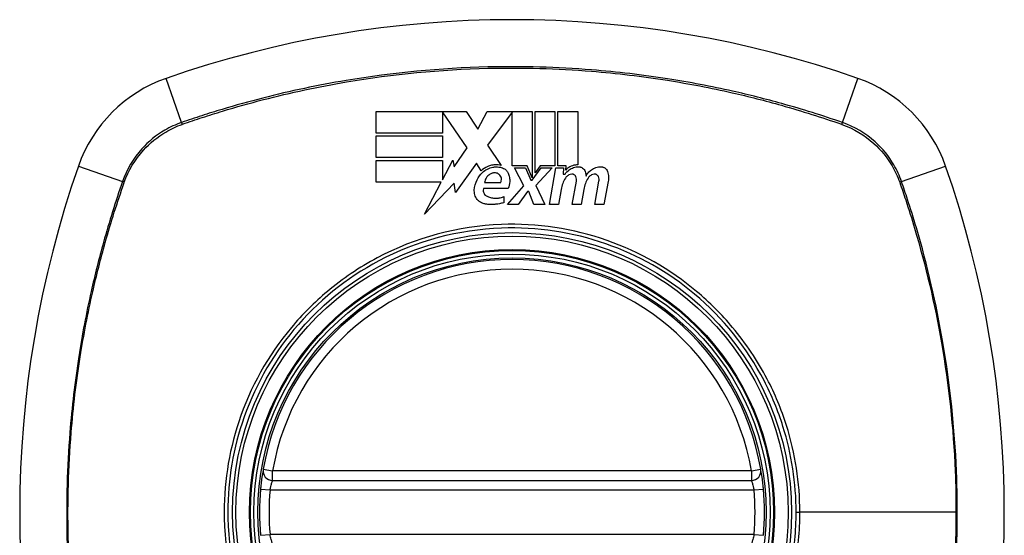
# Model space of a CAD drawing. Header units: inches. Extents: x 67.6 to 163.4, y 45.9 to 75.9.
# Tile 30 of 34: x 161.4 to 162.6, y 60.9 to 61.5. Entities that reach past the tile are written whole.
import ezdxf

# ---------------------------------------------------------------- set-up
doc = ezdxf.new("R2010")
doc.units = ezdxf.units.IN
doc.header["$MEASUREMENT"] = 0
doc.layers.add('Visible Edges(ANSI)', color=7, linetype='Continuous', lineweight=25)
doc.layers.add('Visible Tangent Edges(ANSI)', color=7, linetype='Continuous', lineweight=25)

msp = doc.modelspace()

# ---------------------------------------------------------------- linework, layer by layer
at = {"layer": 'Visible Edges(ANSI)'}
for p, q in [((161.7946, 61.3719), (161.7946, 61.3986)), ((161.7946, 61.3986), (161.9061, 61.3986)), ((161.9076, 61.3534), (161.8768, 61.3981)), ((161.8768, 61.3981), (161.8768, 61.3719)), ((161.9061, 61.3986), (161.9207, 61.3769)), ((161.9207, 61.3769), (161.9323, 61.3986)), ((161.9323, 61.3986), (161.9881, 61.3986)), ((161.9631, 61.3976), (161.9326, 61.3568)), ((161.9631, 61.3313), (161.9631, 61.3976)), ((161.9881, 61.3986), (161.9881, 61.3165)), ((161.9916, 61.3226), (161.9916, 61.3986)), ((161.9916, 61.3986), (162.0163, 61.3986)), ((162.0163, 61.3986), (162.0163, 61.3313)), ((162.0198, 61.3313), (162.0198, 61.3986)), ((162.0198, 61.3986), (162.0446, 61.3986)), ((162.0446, 61.3986), (162.0446, 61.3324)), ((161.8768, 61.3719), (161.7946, 61.3719)), ((161.7946, 61.3416), (161.7946, 61.3684)), ((161.7946, 61.3684), (161.8768, 61.3684)), ((161.8768, 61.3684), (161.8768, 61.3416)), ((161.8912, 61.33), (161.9076, 61.3534)), ((161.9326, 61.3568), (161.9498, 61.3319)), ((161.8768, 61.3416), (161.7946, 61.3416)), ((161.7946, 61.3111), (161.7946, 61.3379)), ((161.7946, 61.3379), (161.8768, 61.3379)), ((161.8768, 61.3139), (161.8896, 61.3384)), ((161.8768, 61.3379), (161.8768, 61.3139)), ((161.8896, 61.3384), (161.8912, 61.33)), ((161.9191, 61.3348), (161.8929, 61.2981)), ((161.9248, 61.3251), (161.9191, 61.3348)), ((161.9818, 61.3313), (161.9631, 61.3313)), ((161.9778, 61.3066), (161.9663, 61.3289)), ((161.9663, 61.3289), (161.9798, 61.3289)), ((161.9798, 61.3289), (161.9863, 61.3136)), ((161.9881, 61.3165), (161.9818, 61.3313)), ((161.9881, 61.3136), (161.9992, 61.3289)), ((161.9978, 61.3313), (161.9916, 61.3226)), ((162.0128, 61.3289), (161.9926, 61.3068)), ((162.0163, 61.3313), (161.9978, 61.3313)), ((161.9992, 61.3289), (162.0128, 61.3289)), ((162.0096, 61.2834), (162.0176, 61.3289)), ((162.0176, 61.3289), (162.0271, 61.3289)), ((162.0301, 61.3313), (162.0198, 61.3313)), ((162.0271, 61.3289), (162.0264, 61.3209)), ((162.0296, 61.3261), (162.0301, 61.3313)), ((162.0264, 61.3209), (162.0288, 61.3209)), ((161.8754, 61.3111), (161.7946, 61.3111)), ((161.8547, 61.2714), (161.8754, 61.3111)), ((161.8912, 61.3099), (161.8547, 61.2714)), ((161.8929, 61.2981), (161.8912, 61.3099)), ((161.9291, 61.3106), (161.9491, 61.3106)), ((161.9573, 61.2834), (161.9778, 61.3066)), ((161.9863, 61.3136), (161.9881, 61.3136)), ((161.9926, 61.3068), (162.0038, 61.2834)), ((162.0378, 61.2834), (162.0429, 61.3121)), ((162.0658, 61.2834), (162.0709, 61.3121)), ((162.0824, 61.312), (162.0768, 61.2834)), ((161.9583, 61.3031), (161.9278, 61.3031)), ((161.9528, 61.2931), (161.9528, 61.2856)), ((161.9821, 61.2996), (161.9708, 61.2834)), ((161.9841, 61.2996), (161.9821, 61.2996)), ((161.9903, 61.2834), (161.9841, 61.2996)), ((162.0239, 61.3021), (162.0206, 61.2834)), ((162.0521, 61.3021), (162.0488, 61.2834)), ((161.9708, 61.2834), (161.9573, 61.2834)), ((162.0038, 61.2834), (161.9903, 61.2834)), ((162.0206, 61.2834), (162.0096, 61.2834)), ((162.0488, 61.2834), (162.0378, 61.2834)), ((162.0768, 61.2834), (162.0658, 61.2834)), ((161.6663, 60.9415), (162.2599, 60.9415))]:
    msp.add_line(p, q, dxfattribs=at)
for radius in [0.3199, 0.315]:
    msp.add_circle((161.9631, 60.9021), radius, dxfattribs=at)
for centre, radius, start, end in [((161.9631, 60.2132), 1.2992, 70.7337, 109.2663), ((161.5928, 61.2724), 0.1772, 109.2663, 160.7337), ((162.3333, 61.2724), 0.1772, 19.2663, 70.7337), ((162.652, 60.9021), 1.2992, 160.7337, 199.2663), ((161.2741, 60.9021), 1.2992, 340.7337, 19.2663), ((161.9631, 60.9021), 0.313, 9.784, 170.216), ((161.6663, 60.9533), 0.0118, 170.216, 270), ((162.2599, 60.9533), 0.0118, 270, 9.784), ((161.9631, 60.9021), 0.313, 174.7499, 185.2501), ((161.9631, 60.9021), 0.313, 354.7499, 5.2501)]:
    msp.add_arc(centre, radius, start, end, dxfattribs=at)
for points, knots in [([(161.9498, 61.3319), (161.9485, 61.3322), (161.9472, 61.3324), (161.9454, 61.3325), (161.945, 61.3326), (161.9442, 61.3326), (161.9439, 61.3326), (161.9432, 61.3326), (161.9429, 61.3326), (161.9424, 61.3326), (161.9421, 61.3325), (161.9415, 61.3325), (161.9411, 61.3325), (161.9397, 61.3323), (161.9387, 61.3322), (161.9361, 61.3316), (161.9345, 61.3311), (161.9299, 61.3291), (161.9272, 61.3273), (161.9248, 61.3251)], [-0.06899169, -0.06899169, -0.06899169, -0.06899169, -0.05878002, -0.05878002, -0.05561, -0.05561, -0.05273167, -0.05273167, -0.05061216, -0.05061216, -0.04865735, -0.04865735, -0.04550856, -0.04550856, -0.03795067, -0.03795067, -0.02502911, -0.02502911, 0, 0, 0, 0]), ([(161.9263, 61.323), (161.9281, 61.3247), (161.9302, 61.3262), (161.9347, 61.3284), (161.937, 61.3292), (161.9401, 61.3297), (161.9407, 61.3298), (161.9417, 61.3299), (161.942, 61.3299), (161.9426, 61.33), (161.9428, 61.33), (161.9433, 61.33), (161.9436, 61.33), (161.9443, 61.33), (161.9448, 61.33), (161.9461, 61.3299), (161.947, 61.3298), (161.9478, 61.3296)], [-0.06373187, -0.06373187, -0.06373187, -0.06373187, -0.04404665, -0.04404665, -0.02524201, -0.02524201, -0.02033555, -0.02033555, -0.01791741, -0.01791741, -0.01602226, -0.01602226, -0.01392522, -0.01392522, -0.01050046, -0.01050046, -0.00386231, -0.00386231, -0.00386231, -0.00386231]), ([(161.9478, 61.3296), (161.9484, 61.3296), (161.949, 61.3295), (161.9506, 61.3291), (161.9517, 61.3287), (161.954, 61.3275), (161.9552, 61.3266), (161.957, 61.3245), (161.9578, 61.3234), (161.9583, 61.3221)], [-0.03526655, -0.03526655, -0.03526655, -0.03526655, -0.03088657, -0.03088657, -0.02197862, -0.02197862, -0.01079591, -0.01079591, 0, 0, 0, 0]), ([(162.0288, 61.3209), (162.0302, 61.3231), (162.032, 61.3249), (162.0357, 61.3276), (162.0374, 61.3285), (162.0414, 61.3298), (162.0436, 61.3301), (162.0458, 61.3301)], [-0.0529494, -0.0529494, -0.0529494, -0.0529494, -0.03254649, -0.03254649, -0.01730062, -0.01730062, -0.00039707, -0.00039707, -0.00039707, -0.00039707]), ([(162.0446, 61.3324), (162.0436, 61.3324), (162.0426, 61.3324), (162.0392, 61.3319), (162.0369, 61.3312), (162.0328, 61.329), (162.0311, 61.3277), (162.0296, 61.3261)], [-0.04317297, -0.04317297, -0.04317297, -0.04317297, -0.0356333, -0.0356333, -0.01696241, -0.01696241, 0, 0, 0, 0]), ([(162.0458, 61.3301), (162.0459, 61.3301), (162.046, 61.3301), (162.0462, 61.3301), (162.0463, 61.3301), (162.0465, 61.3301), (162.0466, 61.3301), (162.0467, 61.3301), (162.0468, 61.33), (162.047, 61.33), (162.0471, 61.33), (162.0473, 61.33), (162.0474, 61.3299), (162.0479, 61.3298), (162.0483, 61.3297), (162.0493, 61.3294), (162.05, 61.329), (162.0513, 61.3281), (162.0519, 61.3275), (162.0531, 61.326), (162.0535, 61.3251), (162.0538, 61.3241)], [-0.02766047, -0.02766047, -0.02766047, -0.02766047, -0.02680401, -0.02680401, -0.0261056, -0.0261056, -0.02548201, -0.02548201, -0.02488025, -0.02488025, -0.02420509, -0.02420509, -0.02317395, -0.02317395, -0.02044509, -0.02044509, -0.01476326, -0.01476326, -0.00792574, -0.00792574, 0, 0, 0, 0]), ([(162.0548, 61.3186), (162.0555, 61.3201), (162.0564, 61.3214), (162.0586, 61.3241), (162.06, 61.3254), (162.0632, 61.3276), (162.065, 61.3285), (162.069, 61.3298), (162.0712, 61.3301), (162.0733, 61.3301)], [-0.06020904, -0.06020904, -0.06020904, -0.06020904, -0.04740935, -0.04740935, -0.03262202, -0.03262202, -0.01678225, -0.01678225, -0.00037275, -0.00037275, -0.00037275, -0.00037275]), ([(162.0733, 61.3301), (162.0735, 61.3301), (162.0737, 61.3301), (162.0741, 61.3301), (162.0742, 61.3301), (162.0744, 61.33), (162.0745, 61.33), (162.0747, 61.33), (162.0748, 61.33), (162.0749, 61.33), (162.075, 61.3299), (162.0753, 61.3299), (162.0754, 61.3299), (162.076, 61.3297), (162.0764, 61.3296), (162.0772, 61.3292), (162.0777, 61.3289), (162.0789, 61.3281), (162.0796, 61.3274), (162.0808, 61.3259), (162.0813, 61.325), (162.0816, 61.3241)], [-0.02806933, -0.02806933, -0.02806933, -0.02806933, -0.02655837, -0.02655837, -0.0254402, -0.0254402, -0.02479565, -0.02479565, -0.02416023, -0.02416023, -0.02344141, -0.02344141, -0.02230527, -0.02230527, -0.01907839, -0.01907839, -0.01504987, -0.01504987, -0.00755311, -0.00755311, 0, 0, 0, 0]), ([(161.9163, 61.3011), (161.9166, 61.3056), (161.9178, 61.31), (161.9214, 61.3173), (161.9236, 61.3204), (161.9263, 61.323)], [-0.0651785, -0.0651785, -0.0651785, -0.0651785, -0.02911205, -0.02911205, 0, 0, 0, 0]), ([(161.9383, 61.3221), (161.9372, 61.3218), (161.9361, 61.3212), (161.9345, 61.3201), (161.9339, 61.3196), (161.9323, 61.3181), (161.9315, 61.3171), (161.9299, 61.3144), (161.9293, 61.3125), (161.9291, 61.3106)], [-0.04086178, -0.04086178, -0.04086178, -0.04086178, -0.03180686, -0.03180686, -0.02543884, -0.02543884, -0.01530154, -0.01530154, 0, 0, 0, 0]), ([(161.9471, 61.3206), (161.9467, 61.321), (161.9462, 61.3213), (161.9451, 61.3219), (161.9444, 61.3222), (161.9431, 61.3225), (161.9425, 61.3226), (161.9417, 61.3227), (161.9416, 61.3227), (161.9413, 61.3227), (161.9412, 61.3227), (161.941, 61.3227), (161.9409, 61.3226), (161.9407, 61.3226), (161.9406, 61.3226), (161.9403, 61.3226), (161.9401, 61.3226), (161.9394, 61.3225), (161.9388, 61.3223), (161.9383, 61.3221)], [-0.02524521, -0.02524521, -0.02524521, -0.02524521, -0.02119963, -0.02119963, -0.01548649, -0.01548649, -0.0107886, -0.0107886, -0.00949271, -0.00949271, -0.00871746, -0.00871746, -0.00802869, -0.00802869, -0.00716605, -0.00716605, -0.00583345, -0.00583345, -0.00150535, -0.00150535, -0.00150535, -0.00150535]), ([(161.9491, 61.3106), (161.9492, 61.3108), (161.9493, 61.311), (161.9496, 61.3117), (161.9497, 61.3122), (161.9501, 61.3138), (161.9501, 61.3149), (161.9497, 61.3169), (161.9493, 61.3179), (161.9483, 61.3194), (161.9478, 61.3201), (161.9471, 61.3206)], [-0.02954107, -0.02954107, -0.02954107, -0.02954107, -0.0279188, -0.0279188, -0.02353211, -0.02353211, -0.01478416, -0.01478416, -0.00692303, -0.00692303, 0, 0, 0, 0]), ([(161.9583, 61.3221), (161.959, 61.3205), (161.9596, 61.3188), (161.9602, 61.3153), (161.9604, 61.3136), (161.9602, 61.3088), (161.9595, 61.3059), (161.9583, 61.3031)], [-0.05252162, -0.05252162, -0.05252162, -0.05252162, -0.03802982, -0.03802982, -0.02406892, -0.02406892, 0, 0, 0, 0]), ([(162.0371, 61.321), (162.0359, 61.3209), (162.0347, 61.3205), (162.0329, 61.3197), (162.0323, 61.3193), (162.0307, 61.318), (162.0299, 61.3172), (162.0293, 61.3162)], [-0.02463866, -0.02463866, -0.02463866, -0.02463866, -0.01525184, -0.01525184, -0.00931987, -0.00931987, 0, 0, 0, 0]), ([(162.0422, 61.318), (162.042, 61.3183), (162.0419, 61.3186), (162.0414, 61.3193), (162.0411, 61.3196), (162.0404, 61.3202), (162.04, 61.3204), (162.0393, 61.3207), (162.039, 61.3208), (162.0386, 61.3209), (162.0385, 61.3209), (162.0384, 61.321), (162.0383, 61.321), (162.0382, 61.321), (162.0382, 61.321), (162.0381, 61.321), (162.038, 61.321), (162.0379, 61.321), (162.0378, 61.321), (162.0375, 61.321), (162.0373, 61.321), (162.0371, 61.321)], [-0.01824014, -0.01824014, -0.01824014, -0.01824014, -0.0154558, -0.0154558, -0.01198937, -0.01198937, -0.00859566, -0.00859566, -0.00615971, -0.00615971, -0.00546034, -0.00546034, -0.00503601, -0.00503601, -0.00465527, -0.00465527, -0.00417342, -0.00417342, -0.00341971, -0.00341971, -0.00194251, -0.00194251, -0.00194251, -0.00194251]), ([(162.0429, 61.3121), (162.043, 61.3131), (162.0431, 61.314), (162.0429, 61.316), (162.0426, 61.317), (162.0422, 61.318)], [-0.01604893, -0.01604893, -0.01604893, -0.01604893, -0.00847727, -0.00847727, 0, 0, 0, 0]), ([(162.0651, 61.321), (162.0639, 61.3209), (162.0627, 61.3205), (162.061, 61.3197), (162.0603, 61.3193), (162.0588, 61.3181), (162.058, 61.3172), (162.0573, 61.3162)], [-0.02463691, -0.02463691, -0.02463691, -0.02463691, -0.01555528, -0.01555528, -0.00955626, -0.00955626, 0, 0, 0, 0]), ([(162.0702, 61.318), (162.07, 61.3183), (162.0699, 61.3186), (162.0694, 61.3193), (162.0691, 61.3196), (162.0685, 61.3201), (162.0681, 61.3204), (162.0674, 61.3207), (162.0672, 61.3208), (162.0668, 61.3209), (162.0667, 61.3209), (162.0666, 61.3209), (162.0665, 61.3209), (162.0664, 61.3209), (162.0664, 61.321), (162.0663, 61.321), (162.0662, 61.321), (162.066, 61.321), (162.0659, 61.321), (162.0656, 61.321), (162.0653, 61.321), (162.0651, 61.321)], [-0.01825939, -0.01825939, -0.01825939, -0.01825939, -0.01555937, -0.01555937, -0.01215229, -0.01215229, -0.00884391, -0.00884391, -0.00670425, -0.00670425, -0.00603459, -0.00603459, -0.00561463, -0.00561463, -0.00522861, -0.00522861, -0.00473542, -0.00473542, -0.00393494, -0.00393494, -0.00196875, -0.00196875, -0.00196875, -0.00196875]), ([(162.0709, 61.3121), (162.071, 61.3131), (162.0711, 61.314), (162.0709, 61.316), (162.0706, 61.317), (162.0702, 61.318)], [-0.01599987, -0.01599987, -0.01599987, -0.01599987, -0.00850266, -0.00850266, 0, 0, 0, 0]), ([(162.0816, 61.3241), (162.0822, 61.3221), (162.0827, 61.32), (162.0829, 61.3159), (162.0827, 61.3139), (162.0824, 61.312)], [-0.03334269, -0.03334269, -0.03334269, -0.03334269, -0.01618292, -0.01618292, -0.00041988, -0.00041988, -0.00041988, -0.00041988]), ([(161.9303, 61.2839), (161.929, 61.2841), (161.9277, 61.2844), (161.9257, 61.2853), (161.9249, 61.2857), (161.9231, 61.2868), (161.922, 61.2876), (161.9196, 61.29), (161.9184, 61.2918), (161.9167, 61.2958), (161.9163, 61.2981), (161.9163, 61.3006), (161.9163, 61.3009), (161.9163, 61.3011)], [-0.07879273, -0.07879273, -0.07879273, -0.07879273, -0.06865981, -0.06865981, -0.06195708, -0.06195708, -0.05155002, -0.05155002, -0.03492434, -0.03492434, -0.01659653, -0.01659653, -0.01443138, -0.01443138, -0.01443138, -0.01443138]), ([(161.9278, 61.3031), (161.9278, 61.303), (161.9277, 61.3028), (161.9275, 61.3018), (161.9274, 61.3009), (161.9276, 61.2991), (161.9279, 61.2981), (161.9288, 61.2963), (161.9294, 61.2956), (161.9307, 61.2944), (161.9313, 61.294), (161.9321, 61.2936)], [-0.03010904, -0.03010904, -0.03010904, -0.03010904, -0.02874945, -0.02874945, -0.02177568, -0.02177568, -0.01355693, -0.01355693, -0.00629065, -0.00629065, 0, 0, 0, 0]), ([(161.9321, 61.2936), (161.9334, 61.293), (161.9348, 61.2925), (161.9379, 61.2916), (161.9397, 61.2913), (161.9419, 61.2912), (161.9424, 61.2912), (161.9432, 61.2912), (161.9435, 61.2912), (161.944, 61.2912), (161.9443, 61.2912), (161.9449, 61.2913), (161.9452, 61.2913), (161.946, 61.2914), (161.9465, 61.2914), (161.949, 61.2918), (161.951, 61.2924), (161.9528, 61.2931)], [-0.05506664, -0.05506664, -0.05506664, -0.05506664, -0.04374259, -0.04374259, -0.03018084, -0.03018084, -0.0264387, -0.0264387, -0.02420765, -0.02420765, -0.02223233, -0.02223233, -0.01976957, -0.01976957, -0.01599104, -0.01599104, -0.00050036, -0.00050036, -0.00050036, -0.00050036]), ([(161.9528, 61.2856), (161.951, 61.2851), (161.9492, 61.2846), (161.9462, 61.284), (161.945, 61.2838), (161.9431, 61.2836), (161.9424, 61.2836), (161.9412, 61.2835), (161.9407, 61.2834), (161.9396, 61.2834), (161.9391, 61.2834), (161.9378, 61.2833), (161.937, 61.2833), (161.9342, 61.2834), (161.9323, 61.2836), (161.9303, 61.2839)], [-0.05857853, -0.05857853, -0.05857853, -0.05857853, -0.04427096, -0.04427096, -0.03493369, -0.03493369, -0.0296881, -0.0296881, -0.0258246, -0.0258246, -0.02178743, -0.02178743, -0.01568984, -0.01568984, -0.00067754, -0.00067754, -0.00067754, -0.00067754]), ([(161.6546, 60.9553), (161.6546, 60.9553), (161.6544, 60.954), (161.6537, 60.9494), (161.6532, 60.9464), (161.6524, 60.9405), (161.6521, 60.9381), (161.6517, 60.934), (161.6515, 60.9324), (161.6514, 60.9308)], [0, 0, 0, 0, 0.03342093, 0.03342093, 0.06354683, 0.06354683, 0.08237552, 0.08237552, 0.09414345, 0.09414345, 0.09414345, 0.09414345]), ([(162.2747, 60.9308), (162.2746, 60.9324), (162.2744, 60.934), (162.274, 60.9381), (162.2737, 60.9405), (162.2729, 60.9464), (162.2725, 60.9494), (162.2717, 60.954), (162.2715, 60.9553), (162.2715, 60.9553)], [0, 0, 0, 0, 0.01176793, 0.01176793, 0.03059662, 0.03059662, 0.06072253, 0.06072253, 0.09414345, 0.09414345, 0.09414345, 0.09414345])]:
    msp.add_open_spline(points, degree=3, knots=knots, dxfattribs=at)
for points in [[(162.0538, 61.3241), (162.0544, 61.3223), (162.0547, 61.3205), (162.0548, 61.3186)], [(162.0293, 61.3162), (162.0266, 61.3119), (162.0247, 61.3071), (162.0239, 61.3021)], [(162.0573, 61.3162), (162.0547, 61.3119), (162.0529, 61.3071), (162.0521, 61.3021)]]:
    msp.add_open_spline(points, degree=3, dxfattribs=at)
at = {"layer": 'Visible Tangent Edges(ANSI)'}
for p, q in [((161.5535, 61.385), (161.5344, 61.4396)), ((162.3726, 61.385), (162.3918, 61.4396)), ((161.4256, 61.3308), (161.4802, 61.3117)), ((162.4459, 61.3117), (162.5005, 61.3308)), ((161.6546, 60.9553), (161.6663, 60.9533)), ((161.6663, 60.9415), (161.6663, 60.9533)), ((162.2599, 60.9533), (161.6663, 60.9533)), ((162.2599, 60.9533), (162.2715, 60.9553)), ((162.2599, 60.9533), (162.2599, 60.9415)), ((161.6514, 60.9308), (161.6631, 60.9297)), ((161.6631, 60.9297), (162.263, 60.9297)), ((162.263, 60.9297), (162.2747, 60.9308)), ((162.3153, 60.9021), (162.3199, 60.9021)), ((162.5134, 60.9021), (162.3199, 60.9021)), ((161.6514, 60.8735), (161.6631, 60.8746)), ((162.263, 60.8746), (161.6631, 60.8746)), ((162.263, 60.8746), (162.2747, 60.8735))]:
    msp.add_line(p, q, dxfattribs=at)
for radius in [0.3464, 0.3422, 0.3254, 0.3242]:
    msp.add_circle((161.9631, 60.9021), radius, dxfattribs=at)
for start, end in [(9.784, 170.216), (174.7499, 185.2501), (354.7499, 5.2501)]:
    msp.add_arc((161.9631, 60.9021), 0.3012, start, end, dxfattribs=at)
for centre, major_axis, start_param, end_param in [((161.5551, 61.3803), (-0.00321, 0.00931), 1.046967, 1.310674), ((162.371, 61.3803), (-0.00321, -0.00931), 1.830918, 2.094625), ((161.4849, 61.3101), (0.00931, -0.00321), 1.830918, 2.094625), ((162.4412, 61.3101), (-0.00931, -0.00321), 4.18856, 4.452267)]:
    msp.add_ellipse(centre, major_axis=major_axis, ratio=0.002592, start_param=start_param, end_param=end_param, dxfattribs=at)
for points, knots in [([(162.3726, 61.385), (162.3603, 61.3892), (162.3479, 61.3934), (162.3229, 61.4012), (162.3103, 61.4049), (162.2775, 61.414), (162.2571, 61.4192), (162.2099, 61.4298), (162.183, 61.4349), (162.1247, 61.444), (162.0933, 61.4477), (162.0189, 61.4536), (161.976, 61.4548), (161.8743, 61.4524), (161.8155, 61.4468), (161.7228, 61.4313), (161.6884, 61.424), (161.6374, 61.411), (161.6204, 61.4063), (161.5952, 61.3987), (161.5868, 61.3961), (161.5701, 61.3906), (161.5618, 61.3878), (161.5535, 61.385)], [0, 0, 0, 0, 0.099284, 0.099284, 0.198296, 0.198296, 0.356933, 0.356933, 0.563161, 0.563161, 0.801732, 0.801732, 1.126637, 1.126637, 1.572986, 1.572986, 1.839557, 1.839557, 1.972882, 1.972882, 2.039554, 2.039554, 2.106203, 2.106203, 2.106203, 2.106203]), ([(161.5547, 61.3829), (161.563, 61.3858), (161.571, 61.3885), (161.5875, 61.3939), (161.5959, 61.3965), (161.621, 61.4042), (161.6379, 61.4089), (161.6888, 61.4221), (161.7232, 61.4294), (161.8157, 61.445), (161.8745, 61.4507), (161.976, 61.4532), (162.0188, 61.452), (162.0931, 61.446), (162.1245, 61.4423), (162.1827, 61.433), (162.2095, 61.4279), (162.2566, 61.4172), (162.2769, 61.412), (162.3097, 61.4028), (162.3222, 61.399), (162.347, 61.3912), (162.359, 61.3872), (162.3714, 61.3829)], [-2.104956, -2.104956, -2.104956, -2.104956, -2.039554, -2.039554, -1.972882, -1.972882, -1.839557, -1.839557, -1.572986, -1.572986, -1.126637, -1.126637, -0.801732, -0.801732, -0.563161, -0.563161, -0.356933, -0.356933, -0.198296, -0.198296, -0.099284, -0.099284, -0.001246, -0.001246, -0.001246, -0.001246]), ([(161.5535, 61.385), (161.5462, 61.3825), (161.5393, 61.3793), (161.5221, 61.3693), (161.5124, 61.3615), (161.4936, 61.3406), (161.4854, 61.3267), (161.4802, 61.3117)], [0, 0, 0, 0, 0.0558923, 0.0558923, 0.1453199, 0.1453199, 0.261048, 0.261048, 0.261048, 0.261048]), ([(161.4825, 61.3109), (161.4877, 61.3256), (161.4958, 61.3391), (161.5142, 61.3595), (161.5236, 61.3671), (161.5404, 61.377), (161.5472, 61.3802), (161.5543, 61.3827)], [-0.261048, -0.261048, -0.261048, -0.261048, -0.1453199, -0.1453199, -0.0558923, -0.0558923, 0, 0, 0, 0]), ([(162.3719, 61.3827), (162.3865, 61.3775), (162.4001, 61.3694), (162.4204, 61.351), (162.4281, 61.3416), (162.4379, 61.3248), (162.4411, 61.318), (162.4436, 61.3109)], [-0.261048, -0.261048, -0.261048, -0.261048, -0.1453199, -0.1453199, -0.0558923, -0.0558923, 0, 0, 0, 0]), ([(162.4459, 61.3117), (162.4434, 61.319), (162.4402, 61.3259), (162.4302, 61.3431), (162.4224, 61.3528), (162.4015, 61.3716), (162.3876, 61.3798), (162.3726, 61.385)], [0, 0, 0, 0, 0.0558923, 0.0558923, 0.1453199, 0.1453199, 0.261048, 0.261048, 0.261048, 0.261048]), ([(161.4802, 61.3117), (161.476, 61.2994), (161.4718, 61.2869), (161.464, 61.2619), (161.4603, 61.2494), (161.4512, 61.2166), (161.446, 61.1962), (161.4354, 61.149), (161.4303, 61.1221), (161.4212, 61.0638), (161.4175, 61.0323), (161.4116, 60.958), (161.4104, 60.9151), (161.4128, 60.8134), (161.4184, 60.7545), (161.4339, 60.6619), (161.4412, 60.6275), (161.4542, 60.5764), (161.4589, 60.5595), (161.4665, 60.5343), (161.4691, 60.5259), (161.4746, 60.5092), (161.4774, 60.5009), (161.4802, 60.4926)], [0, 0, 0, 0, 0.099284, 0.099284, 0.198296, 0.198296, 0.356933, 0.356933, 0.563161, 0.563161, 0.801732, 0.801732, 1.126637, 1.126637, 1.572986, 1.572986, 1.839557, 1.839557, 1.972882, 1.972882, 2.039554, 2.039554, 2.106203, 2.106203, 2.106203, 2.106203]), ([(161.4823, 60.4938), (161.4794, 60.5021), (161.4767, 60.5101), (161.4713, 60.5266), (161.4687, 60.5349), (161.461, 60.5601), (161.4563, 60.577), (161.4431, 60.6279), (161.4358, 60.6623), (161.4202, 60.7547), (161.4145, 60.8135), (161.412, 60.9151), (161.4132, 60.9579), (161.4192, 61.0322), (161.4229, 61.0636), (161.4322, 61.1217), (161.4373, 61.1486), (161.448, 61.1957), (161.4532, 61.216), (161.4624, 61.2488), (161.4662, 61.2613), (161.474, 61.2861), (161.478, 61.2981), (161.4823, 61.3105)], [-2.104956, -2.104956, -2.104956, -2.104956, -2.039554, -2.039554, -1.972882, -1.972882, -1.839557, -1.839557, -1.572986, -1.572986, -1.126637, -1.126637, -0.801732, -0.801732, -0.563161, -0.563161, -0.356933, -0.356933, -0.198296, -0.198296, -0.099284, -0.099284, -0.001246, -0.001246, -0.001246, -0.001246]), ([(162.4438, 61.3105), (162.4463, 61.3033), (162.4487, 61.2962), (162.4549, 61.2774), (162.4586, 61.2657), (162.4759, 61.2075), (162.4871, 61.16), (162.5045, 61.0595), (162.5102, 61.0062), (162.5131, 60.9361), (162.5134, 60.9191), (162.5134, 60.9021)], [-2.102416, -2.102416, -2.102416, -2.102416, -2.045062, -2.045062, -1.95181, -1.95181, -1.583317, -1.583317, -1.179786, -1.179786, -1.050919, -1.050919, -1.050919, -1.050919]), ([(162.4459, 60.4926), (162.4501, 60.5049), (162.4543, 60.5173), (162.4621, 60.5423), (162.4658, 60.5549), (162.475, 60.5877), (162.4801, 60.6081), (162.4907, 60.6553), (162.4958, 60.6822), (162.5056, 60.7444), (162.5095, 60.7798), (162.5152, 60.8612), (162.5159, 60.9071), (162.5118, 61.0064), (162.5062, 61.0597), (162.489, 61.1604), (162.478, 61.208), (162.4608, 61.2664), (162.4571, 61.2781), (162.4509, 61.2971), (162.4484, 61.3044), (162.4459, 61.3117)], [0, 0, 0, 0, 0.099284, 0.099284, 0.198297, 0.198297, 0.356934, 0.356934, 0.563163, 0.563163, 0.83126, 0.83126, 1.179786, 1.179786, 1.583317, 1.583317, 1.95181, 1.95181, 2.045062, 2.045062, 2.103661, 2.103661, 2.103661, 2.103661]), ([(162.3153, 60.9021), (162.3153, 60.8793), (162.3131, 60.8563), (162.3029, 60.8048), (162.2936, 60.7767), (162.2683, 60.7237), (162.2522, 60.6985), (162.2333, 60.6759), (162.2048, 60.6418), (162.1701, 60.6135), (162.0945, 60.5727), (162.0548, 60.5595), (161.9778, 60.5483), (161.9404, 60.5488), (161.8597, 60.5623), (161.8155, 60.579), (161.7629, 60.6116), (161.7495, 60.6213), (161.7368, 60.6319), (161.7012, 60.6616), (161.6718, 60.6983), (161.6257, 60.7874), (161.612, 60.8408), (161.6101, 60.9348), (161.616, 60.9746), (161.6424, 61.0548), (161.6644, 61.0944), (161.6928, 61.1284), (161.7219, 61.1632), (161.7576, 61.1921), (161.8447, 61.2382), (161.897, 61.2522), (161.994, 61.2557), (162.0379, 61.2491), (162.1195, 61.2207), (162.1569, 61.1995), (162.1893, 61.1724), (162.2247, 61.1428), (162.2541, 61.1062), (162.285, 61.0469), (162.2928, 61.0278), (162.3097, 60.9741), (162.3153, 60.9379), (162.3153, 60.9021)], [-3.141593, -3.141593, -3.141593, -3.141593, -2.946594, -2.946594, -2.696251, -2.696251, -2.445914, -2.445914, -2.445914, -2.067507, -2.067507, -1.716551, -1.716551, -1.405531, -1.405531, -1.016056, -1.016056, -0.875434, -0.875434, -0.875434, -0.479101, -0.479101, -0.021702, -0.021702, 0.31764, 0.31764, 0.695378, 0.695378, 0.695378, 1.082671, 1.082671, 1.532987, 1.532987, 1.905714, 1.905714, 2.266012, 2.266012, 2.266012, 2.660331, 2.660331, 2.835226, 2.835226, 3.141593, 3.141593, 3.141593, 3.141593]), ([(162.1919, 61.1756), (162.1592, 61.203), (162.1214, 61.2246), (162.0389, 61.2536), (161.9944, 61.2603), (161.8962, 61.2567), (161.8432, 61.2424), (161.7738, 61.2055), (161.7532, 61.1915), (161.7342, 61.1756)], [-2.266012, -2.266012, -2.266012, -2.266012, -1.905714, -1.905714, -1.532987, -1.532987, -1.082671, -1.082671, -0.873089, -0.873089, -0.873089, -0.873089]), ([(161.6896, 61.131), (161.6608, 61.0967), (161.6384, 61.0567), (161.6116, 60.9756), (161.6055, 60.9352), (161.6075, 60.84), (161.6214, 60.786), (161.6585, 60.7147), (161.673, 60.6931), (161.6896, 60.6733)], [-0.695378, -0.695378, -0.695378, -0.695378, -0.31764, -0.31764, 0.021702, 0.021702, 0.479101, 0.479101, 0.69757, 0.69757, 0.69757, 0.69757]), ([(162.3199, 60.9021), (162.3199, 60.9384), (162.3142, 60.9751), (162.297, 61.0294), (162.289, 61.0487), (162.2674, 61.0899), (162.253, 61.1114), (162.2365, 61.131)], [-3.1415927, -3.1415927, -3.1415927, -3.1415927, -2.8352255, -2.8352255, -2.6603308, -2.6603308, -2.4437372, -2.4437372, -2.4437372, -2.4437372]), ([(161.6631, 60.9297), (161.6633, 60.9305), (161.6634, 60.9312), (161.6639, 60.9332), (161.6641, 60.9344), (161.6649, 60.9372), (161.6653, 60.9387), (161.666, 60.9409), (161.6663, 60.9415), (161.6663, 60.9415)], [-0.09414345, -0.09414345, -0.09414345, -0.09414345, -0.08237552, -0.08237552, -0.06354683, -0.06354683, -0.03342093, -0.03342093, 0, 0, 0, 0]), ([(162.2599, 60.9415), (162.2599, 60.9415), (162.2601, 60.9409), (162.2608, 60.9387), (162.2612, 60.9372), (162.262, 60.9344), (162.2623, 60.9332), (162.2627, 60.9312), (162.2628, 60.9305), (162.263, 60.9297)], [-0.09414345, -0.09414345, -0.09414345, -0.09414345, -0.06072253, -0.06072253, -0.03059662, -0.03059662, -0.01176793, -0.01176793, 0, 0, 0, 0]), ([(162.2365, 60.6733), (162.2557, 60.6961), (162.2721, 60.7215), (162.2978, 60.7752), (162.3072, 60.8036), (162.3176, 60.8558), (162.3199, 60.8791), (162.3199, 60.9021)], [2.4459135, 2.4459135, 2.4459135, 2.4459135, 2.6962509, 2.6962509, 2.9465939, 2.9465939, 3.1415927, 3.1415927, 3.1415927, 3.1415927]), ([(162.5134, 60.9021), (162.5134, 60.8732), (162.5124, 60.8442), (162.5078, 60.7799), (162.5038, 60.7446), (162.494, 60.6825), (162.4888, 60.6557), (162.4781, 60.6086), (162.4729, 60.5883), (162.4637, 60.5555), (162.46, 60.543), (162.4521, 60.5182), (162.4481, 60.5062), (162.4438, 60.4938)], [-1.050919, -1.050919, -1.050919, -1.050919, -0.83126, -0.83126, -0.563163, -0.563163, -0.356934, -0.356934, -0.198297, -0.198297, -0.099284, -0.099284, -0.001246, -0.001246, -0.001246, -0.001246]), ([(161.6663, 60.8628), (161.6663, 60.8628), (161.6662, 60.8628), (161.6661, 60.8632), (161.666, 60.8637), (161.6654, 60.8653), (161.665, 60.8667), (161.6641, 60.8702), (161.6635, 60.8724), (161.6631, 60.8746)], [-0.09415008, -0.09415008, -0.09415008, -0.09415008, -0.08238132, -0.08238132, -0.06355131, -0.06355131, -0.03342328, -0.03342328, 0, 0, 0, 0]), ([(162.263, 60.8746), (162.2626, 60.8724), (162.2621, 60.8702), (162.2611, 60.8667), (162.2607, 60.8653), (162.2602, 60.8637), (162.26, 60.8632), (162.2599, 60.8628), (162.2599, 60.8628), (162.2599, 60.8628)], [-0.09415008, -0.09415008, -0.09415008, -0.09415008, -0.0607268, -0.0607268, -0.03059878, -0.03059878, -0.01176876, -0.01176876, 0, 0, 0, 0])]:
    msp.add_open_spline(points, degree=3, knots=knots, dxfattribs=at)
for points in [[(161.5543, 61.3827), (161.5544, 61.3827), (161.5546, 61.3828), (161.5547, 61.3829)], [(162.3714, 61.3829), (162.3716, 61.3828), (162.3717, 61.3827), (162.3719, 61.3827)], [(161.4823, 61.3105), (161.4824, 61.3106), (161.4825, 61.3108), (161.4825, 61.3109)], [(162.4436, 61.3109), (162.4437, 61.3108), (162.4437, 61.3106), (162.4438, 61.3105)], [(161.7342, 61.1756), (161.7181, 61.1621), (161.7031, 61.1471), (161.6896, 61.131)], [(162.2365, 61.131), (162.223, 61.1471), (162.2081, 61.1621), (162.1919, 61.1756)]]:
    msp.add_open_spline(points, degree=3, dxfattribs=at)

doc.saveas('drawing.dxf')
